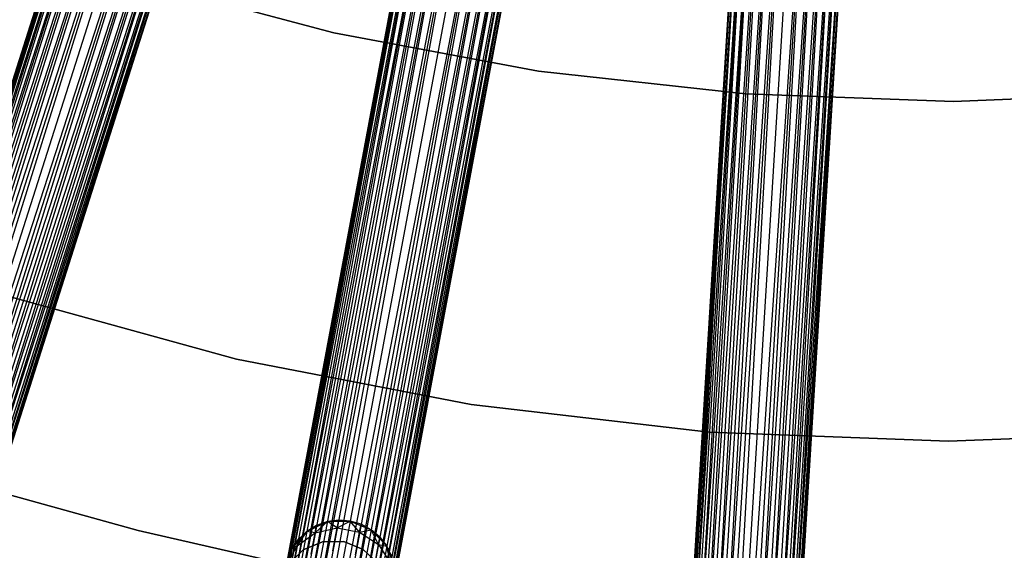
# Model space of a CAD drawing. Extents: x -102 to 102, y -101 to 102.
# Tile 109 of 256: x -17 to 1, y -59 to -49. Entities that reach past the tile are written whole.
import ezdxf

# ---------------------------------------------------------------- set-up
doc = ezdxf.new("R2010")
doc.units = 0
doc.header["$LTSCALE"] = 25.4
doc.layers.get('0').update_dxf_attribs({"linetype": 'CONTINUOUS'})

# ---------------------------------------------------------------- blocks, each defined once
blk = doc.blocks.new('NL2500011659_STL')
at = {"color": 0}
for p, q in [((-25.366, -76.562, -7.395), (-14.034, -40.94, -7.605)), ((-14.034, -40.94, -7.395), (-25.366, -76.562, -7.395)), ((-25.366, -76.562, -7.395), (-14.034, -40.94, -7.605)), ((-14.034, -40.94, -7.395), (-25.366, -76.562, -7.395)), ((-14.034, -40.94, -7.605), (-25.325, -76.575, -7.809)), ((-14.034, -40.94, -7.605), (-25.325, -76.575, -7.809)), ((-13.993, -40.953, -7.191), (-25.366, -76.562, -7.395)), ((-13.993, -40.953, -7.191), (-25.366, -76.562, -7.395)), ((-13.993, -40.953, -7.809), (-25.325, -76.575, -7.809)), ((-13.993, -40.953, -7.809), (-25.325, -76.575, -7.809)), ((-25.325, -76.575, -7.809), (-13.912, -40.979, -8)), ((-25.325, -76.575, -7.809), (-13.912, -40.979, -8)), ((-25.244, -76.601, -7), (-13.993, -40.953, -7.191)), ((-25.244, -76.601, -7), (-13.993, -40.953, -7.191)), ((-13.912, -40.979, -7), (-25.244, -76.601, -7)), ((-13.912, -40.979, -7), (-25.244, -76.601, -7)), ((-13.795, -41.016, -6.831), (-25.244, -76.601, -7)), ((-13.795, -41.016, -6.831), (-25.244, -76.601, -7)), ((-13.912, -40.979, -8), (-25.127, -76.638, -8.169)), ((-13.912, -40.979, -8), (-25.127, -76.638, -8.169)), ((-13.795, -41.016, -8.169), (-25.127, -76.638, -8.169)), ((-13.795, -41.016, -8.169), (-25.127, -76.638, -8.169)), ((-25.127, -76.638, -8.169), (-13.646, -41.063, -8.309)), ((-25.127, -76.638, -8.169), (-13.646, -41.063, -8.309)), ((-24.979, -76.685, -6.691), (-13.795, -41.016, -6.831)), ((-24.979, -76.685, -6.691), (-13.795, -41.016, -6.831)), ((-13.646, -41.063, -6.691), (-24.979, -76.685, -6.691)), ((-13.646, -41.063, -6.691), (-24.979, -76.685, -6.691)), ((-13.474, -41.118, -6.586), (-24.979, -76.685, -6.691)), ((-13.474, -41.118, -6.586), (-24.979, -76.685, -6.691)), ((-13.646, -41.063, -8.309), (-24.806, -76.74, -8.414)), ((-13.646, -41.063, -8.309), (-24.806, -76.74, -8.414)), ((-13.474, -41.118, -8.414), (-24.806, -76.74, -8.414)), ((-13.474, -41.118, -8.414), (-24.806, -76.74, -8.414)), ((-24.617, -76.801, -6.522), (-13.474, -41.118, -6.586)), ((-24.617, -76.801, -6.522), (-13.474, -41.118, -6.586)), ((-24.806, -76.74, -8.414), (-13.284, -41.179, -8.478)), ((-24.806, -76.74, -8.414), (-13.284, -41.179, -8.478)), ((-13.284, -41.179, -6.522), (-24.617, -76.801, -6.522)), ((-13.284, -41.179, -6.522), (-24.617, -76.801, -6.522)), ((-13.284, -41.179, -8.478), (-24.418, -76.864, -8.5)), ((-13.284, -41.179, -8.478), (-24.418, -76.864, -8.5)), ((-13.086, -41.242, -6.5), (-24.418, -76.864, -6.5)), ((-13.086, -41.242, -6.5), (-24.418, -76.864, -6.5)), ((-13.086, -41.242, -8.5), (-24.418, -76.864, -8.5)), ((-13.086, -41.242, -8.5), (-24.418, -76.864, -8.5)), ((-12.888, -41.305, -8.478), (-24.418, -76.864, -8.5)), ((-12.888, -41.305, -8.478), (-24.418, -76.864, -8.5)), ((-12.888, -41.305, -6.522), (-24.22, -76.927, -6.522)), ((-12.888, -41.305, -6.522), (-24.22, -76.927, -6.522)), ((-12.888, -41.305, -8.478), (-24.031, -76.987, -8.414)), ((-12.888, -41.305, -8.478), (-24.031, -76.987, -8.414)), ((-12.699, -41.365, -6.586), (-24.22, -76.927, -6.522)), ((-12.699, -41.365, -6.586), (-24.22, -76.927, -6.522)), ((-12.699, -41.365, -8.414), (-24.031, -76.987, -8.414)), ((-12.699, -41.365, -8.414), (-24.031, -76.987, -8.414)), ((-24.031, -76.987, -8.414), (-12.526, -41.42, -8.309)), ((-24.031, -76.987, -8.414), (-12.526, -41.42, -8.309)), ((-23.858, -77.042, -6.691), (-12.699, -41.365, -6.586)), ((-23.858, -77.042, -6.691), (-12.699, -41.365, -6.586)), ((-12.526, -41.42, -6.691), (-23.858, -77.042, -6.691)), ((-12.526, -41.42, -6.691), (-23.858, -77.042, -6.691)), ((-12.378, -41.467, -6.831), (-23.858, -77.042, -6.691)), ((-12.378, -41.467, -6.831), (-23.858, -77.042, -6.691)), ((-12.526, -41.42, -8.309), (-23.71, -77.089, -8.169)), ((-12.526, -41.42, -8.309), (-23.71, -77.089, -8.169)), ((-12.378, -41.467, -8.169), (-23.71, -77.089, -8.169)), ((-12.378, -41.467, -8.169), (-23.71, -77.089, -8.169)), ((-23.593, -77.126, -7), (-12.378, -41.467, -6.831)), ((-23.593, -77.126, -7), (-12.378, -41.467, -6.831)), ((-23.71, -77.089, -8.169), (-12.261, -41.504, -8)), ((-23.71, -77.089, -8.169), (-12.261, -41.504, -8)), ((-12.261, -41.504, -7), (-23.593, -77.126, -7)), ((-12.261, -41.504, -7), (-23.593, -77.126, -7)), ((-12.18, -41.53, -7.191), (-23.593, -77.126, -7)), ((-12.18, -41.53, -7.191), (-23.593, -77.126, -7)), ((-12.261, -41.504, -8), (-23.512, -77.152, -7.809)), ((-12.261, -41.504, -8), (-23.512, -77.152, -7.809)), ((-12.18, -41.53, -7.809), (-23.512, -77.152, -7.809)), ((-12.18, -41.53, -7.809), (-23.512, -77.152, -7.809)), ((-23.512, -77.152, -7.809), (-12.139, -41.543, -7.605)), ((-23.512, -77.152, -7.809), (-12.139, -41.543, -7.605)), ((-23.471, -77.165, -7.395), (-12.18, -41.53, -7.191)), ((-23.471, -77.165, -7.395), (-12.18, -41.53, -7.191)), ((-12.139, -41.543, -7.395), (-23.471, -77.165, -7.395)), ((-12.139, -41.543, -7.605), (-23.471, -77.165, -7.395)), ((-12.139, -41.543, -7.605), (-23.471, -77.165, -7.395)), ((-12.139, -41.543, -7.395), (-23.471, -77.165, -7.395)), ((-15.766, -79.101, -7.395), (-8.897, -42.356, -7.605)), ((-8.897, -42.356, -7.395), (-15.766, -79.101, -7.395)), ((-15.766, -79.101, -7.395), (-8.897, -42.356, -7.605)), ((-8.897, -42.356, -7.395), (-15.766, -79.101, -7.395)), ((-8.855, -42.364, -7.191), (-15.766, -79.101, -7.395)), ((-8.855, -42.364, -7.191), (-15.766, -79.101, -7.395)), ((-8.897, -42.356, -7.605), (-15.723, -79.109, -7.809)), ((-8.897, -42.356, -7.605), (-15.723, -79.109, -7.809)), ((-8.855, -42.364, -7.809), (-15.723, -79.109, -7.809)), ((-8.855, -42.364, -7.809), (-15.723, -79.109, -7.809)), ((-15.723, -79.109, -7.809), (-8.771, -42.38, -8)), ((-15.723, -79.109, -7.809), (-8.771, -42.38, -8)), ((-15.64, -79.125, -7), (-8.855, -42.364, -7.191)), ((-15.64, -79.125, -7), (-8.855, -42.364, -7.191)), ((-8.771, -42.38, -7), (-15.64, -79.125, -7)), ((-8.771, -42.38, -7), (-15.64, -79.125, -7)), ((-8.771, -42.38, -8), (-15.519, -79.147, -8.169)), ((-8.771, -42.38, -8), (-15.519, -79.147, -8.169)), ((-8.65, -42.403, -6.831), (-15.64, -79.125, -7)), ((-8.65, -42.403, -6.831), (-15.64, -79.125, -7)), ((-8.65, -42.403, -8.169), (-15.519, -79.147, -8.169)), ((-8.65, -42.403, -8.169), (-15.519, -79.147, -8.169)), ((-15.519, -79.147, -8.169), (-8.497, -42.431, -8.309)), ((-15.519, -79.147, -8.169), (-8.497, -42.431, -8.309)), ((-15.366, -79.176, -6.691), (-8.65, -42.403, -6.831)), ((-15.366, -79.176, -6.691), (-8.65, -42.403, -6.831)), ((-8.497, -42.431, -6.691), (-15.366, -79.176, -6.691)), ((-8.497, -42.431, -6.691), (-15.366, -79.176, -6.691)), ((-8.319, -42.464, -6.586), (-15.366, -79.176, -6.691)), ((-8.319, -42.464, -6.586), (-15.366, -79.176, -6.691)), ((-8.497, -42.431, -8.309), (-15.188, -79.209, -8.414)), ((-8.497, -42.431, -8.309), (-15.188, -79.209, -8.414)), ((-8.319, -42.464, -8.414), (-15.188, -79.209, -8.414)), ((-8.319, -42.464, -8.414), (-15.188, -79.209, -8.414)), ((-15.188, -79.209, -8.414), (-8.124, -42.501, -8.478)), ((-15.188, -79.209, -8.414), (-8.124, -42.501, -8.478)), ((-14.993, -79.245, -6.522), (-8.319, -42.464, -6.586)), ((-14.993, -79.245, -6.522), (-8.319, -42.464, -6.586)), ((-8.124, -42.501, -6.522), (-14.993, -79.245, -6.522)), ((-8.124, -42.501, -6.522), (-14.993, -79.245, -6.522)), ((-8.124, -42.501, -8.478), (-14.788, -79.284, -8.5)), ((-8.124, -42.501, -8.478), (-14.788, -79.284, -8.5)), ((-7.92, -42.539, -6.5), (-14.788, -79.284, -6.5)), ((-7.92, -42.539, -6.5), (-14.788, -79.284, -6.5)), ((-7.92, -42.539, -8.5), (-14.788, -79.284, -8.5)), ((-7.92, -42.539, -8.5), (-14.788, -79.284, -8.5)), ((-7.715, -42.577, -8.478), (-14.788, -79.284, -8.5)), ((-7.715, -42.577, -8.478), (-14.788, -79.284, -8.5)), ((-7.715, -42.577, -6.522), (-14.584, -79.322, -6.522)), ((-7.715, -42.577, -6.522), (-14.584, -79.322, -6.522)), ((-7.52, -42.614, -6.586), (-14.584, -79.322, -6.522)), ((-7.52, -42.614, -6.586), (-14.584, -79.322, -6.522)), ((-7.715, -42.577, -8.478), (-14.389, -79.358, -8.414)), ((-7.715, -42.577, -8.478), (-14.389, -79.358, -8.414)), ((-7.52, -42.614, -8.414), (-14.389, -79.358, -8.414)), ((-7.52, -42.614, -8.414), (-14.389, -79.358, -8.414)), ((-14.389, -79.358, -8.414), (-7.342, -42.647, -8.309)), ((-14.389, -79.358, -8.414), (-7.342, -42.647, -8.309)), ((-14.211, -79.392, -6.691), (-7.52, -42.614, -6.586)), ((-14.211, -79.392, -6.691), (-7.52, -42.614, -6.586)), ((-7.342, -42.647, -6.691), (-14.211, -79.392, -6.691)), ((-7.342, -42.647, -6.691), (-14.211, -79.392, -6.691)), ((-7.189, -42.676, -6.831), (-14.211, -79.392, -6.691)), ((-7.189, -42.676, -6.831), (-14.211, -79.392, -6.691)), ((-7.342, -42.647, -8.309), (-14.058, -79.42, -8.169)), ((-7.342, -42.647, -8.309), (-14.058, -79.42, -8.169)), ((-7.189, -42.676, -8.169), (-14.058, -79.42, -8.169)), ((-7.189, -42.676, -8.169), (-14.058, -79.42, -8.169)), ((-14.058, -79.42, -8.169), (-7.068, -42.698, -8)), ((-14.058, -79.42, -8.169), (-7.068, -42.698, -8)), ((-13.937, -79.443, -7), (-7.189, -42.676, -6.831)), ((-13.937, -79.443, -7), (-7.189, -42.676, -6.831)), ((-7.068, -42.698, -7), (-13.937, -79.443, -7)), ((-7.068, -42.698, -7), (-13.937, -79.443, -7)), ((-6.985, -42.714, -7.191), (-13.937, -79.443, -7)), ((-6.985, -42.714, -7.191), (-13.937, -79.443, -7)), ((-7.068, -42.698, -8), (-13.854, -79.458, -7.809)), ((-7.068, -42.698, -8), (-13.854, -79.458, -7.809)), ((-6.985, -42.714, -7.809), (-13.854, -79.458, -7.809)), ((-6.985, -42.714, -7.809), (-13.854, -79.458, -7.809)), ((-13.854, -79.458, -7.809), (-6.942, -42.722, -7.605)), ((-13.854, -79.458, -7.809), (-6.942, -42.722, -7.605)), ((-13.811, -79.466, -7.395), (-6.985, -42.714, -7.191)), ((-13.811, -79.466, -7.395), (-6.985, -42.714, -7.191)), ((-6.942, -42.722, -7.395), (-13.811, -79.466, -7.395)), ((-6.942, -42.722, -7.605), (-13.811, -79.466, -7.395)), ((-6.942, -42.722, -7.605), (-13.811, -79.466, -7.395)), ((-6.942, -42.722, -7.395), (-13.811, -79.466, -7.395)), ((-5.927, -80.441, -7.395), (-3.625, -43.131, -7.605)), ((-3.625, -43.131, -7.395), (-5.927, -80.441, -7.395)), ((-5.927, -80.441, -7.395), (-3.625, -43.131, -7.605)), ((-3.625, -43.131, -7.395), (-5.927, -80.441, -7.395)), ((-3.582, -43.133, -7.191), (-5.927, -80.441, -7.395)), ((-3.582, -43.133, -7.191), (-5.927, -80.441, -7.395)), ((-3.625, -43.131, -7.605), (-5.883, -80.443, -7.809)), ((-3.625, -43.131, -7.605), (-5.883, -80.443, -7.809)), ((-3.582, -43.133, -7.809), (-5.883, -80.443, -7.809)), ((-3.582, -43.133, -7.809), (-5.883, -80.443, -7.809)), ((-5.883, -80.443, -7.809), (-3.497, -43.139, -8)), ((-5.883, -80.443, -7.809), (-3.497, -43.139, -8)), ((-5.798, -80.449, -7), (-3.582, -43.133, -7.191)), ((-5.798, -80.449, -7), (-3.582, -43.133, -7.191)), ((-3.497, -43.139, -7), (-5.798, -80.449, -7)), ((-3.497, -43.139, -7), (-5.798, -80.449, -7)), ((-3.374, -43.146, -6.831), (-5.798, -80.449, -7)), ((-3.374, -43.146, -6.831), (-5.798, -80.449, -7)), ((-3.497, -43.139, -8), (-5.676, -80.456, -8.169)), ((-3.497, -43.139, -8), (-5.676, -80.456, -8.169)), ((-3.374, -43.146, -8.169), (-5.676, -80.456, -8.169)), ((-3.374, -43.146, -8.169), (-5.676, -80.456, -8.169)), ((-5.676, -80.456, -8.169), (-3.219, -43.156, -8.309)), ((-5.676, -80.456, -8.169), (-3.219, -43.156, -8.309)), ((-5.521, -80.466, -6.691), (-3.374, -43.146, -6.831)), ((-5.521, -80.466, -6.691), (-3.374, -43.146, -6.831)), ((-3.219, -43.156, -6.691), (-5.521, -80.466, -6.691)), ((-3.219, -43.156, -6.691), (-5.521, -80.466, -6.691)), ((-3.039, -43.167, -6.586), (-5.521, -80.466, -6.691)), ((-3.039, -43.167, -6.586), (-5.521, -80.466, -6.691)), ((-3.219, -43.156, -8.309), (-5.34, -80.477, -8.414)), ((-3.219, -43.156, -8.309), (-5.34, -80.477, -8.414)), ((-3.039, -43.167, -8.414), (-5.34, -80.477, -8.414)), ((-3.039, -43.167, -8.414), (-5.34, -80.477, -8.414)), ((-5.34, -80.477, -8.414), (-2.84, -43.179, -8.478)), ((-5.34, -80.477, -8.414), (-2.84, -43.179, -8.478)), ((-5.141, -80.489, -6.522), (-3.039, -43.167, -6.586)), ((-5.141, -80.489, -6.522), (-3.039, -43.167, -6.586)), ((-2.84, -43.179, -6.522), (-5.141, -80.489, -6.522)), ((-2.84, -43.179, -6.522), (-5.141, -80.489, -6.522)), ((-2.84, -43.179, -8.478), (-4.934, -80.502, -8.5)), ((-2.84, -43.179, -8.478), (-4.934, -80.502, -8.5)), ((-2.633, -43.192, -6.5), (-4.934, -80.502, -6.5)), ((-2.633, -43.192, -6.5), (-4.934, -80.502, -6.5)), ((-2.633, -43.192, -8.5), (-4.934, -80.502, -8.5)), ((-2.633, -43.192, -8.5), (-4.934, -80.502, -8.5)), ((-2.425, -43.205, -8.478), (-4.934, -80.502, -8.5)), ((-2.425, -43.205, -8.478), (-4.934, -80.502, -8.5)), ((-2.425, -43.205, -6.522), (-4.726, -80.515, -6.522)), ((-2.425, -43.205, -6.522), (-4.726, -80.515, -6.522)), ((-2.227, -43.217, -6.586), (-4.726, -80.515, -6.522)), ((-2.227, -43.217, -6.586), (-4.726, -80.515, -6.522)), ((-2.425, -43.205, -8.478), (-4.528, -80.527, -8.414)), ((-2.425, -43.205, -8.478), (-4.528, -80.527, -8.414)), ((-2.227, -43.217, -8.414), (-4.528, -80.527, -8.414)), ((-2.227, -43.217, -8.414), (-4.528, -80.527, -8.414)), ((-4.528, -80.527, -8.414), (-2.046, -43.228, -8.309)), ((-4.528, -80.527, -8.414), (-2.046, -43.228, -8.309)), ((-4.347, -80.538, -6.691), (-2.227, -43.217, -6.586)), ((-4.347, -80.538, -6.691), (-2.227, -43.217, -6.586)), ((-2.046, -43.228, -6.691), (-4.347, -80.538, -6.691)), ((-2.046, -43.228, -6.691), (-4.347, -80.538, -6.691)), ((-1.891, -43.238, -6.831), (-4.347, -80.538, -6.691)), ((-1.891, -43.238, -6.831), (-4.347, -80.538, -6.691)), ((-2.046, -43.228, -8.309), (-4.192, -80.548, -8.169)), ((-2.046, -43.228, -8.309), (-4.192, -80.548, -8.169)), ((-1.891, -43.238, -8.169), (-4.192, -80.548, -8.169)), ((-1.891, -43.238, -8.169), (-4.192, -80.548, -8.169)), ((-4.192, -80.548, -8.169), (-1.768, -43.245, -8)), ((-4.192, -80.548, -8.169), (-1.768, -43.245, -8)), ((-4.07, -80.555, -7), (-1.891, -43.238, -6.831)), ((-4.07, -80.555, -7), (-1.891, -43.238, -6.831)), ((-1.768, -43.245, -7), (-4.07, -80.555, -7)), ((-1.768, -43.245, -7), (-4.07, -80.555, -7)), ((-1.683, -43.25, -7.191), (-4.07, -80.555, -7)), ((-1.683, -43.25, -7.191), (-4.07, -80.555, -7)), ((-1.768, -43.245, -8), (-3.985, -80.561, -7.809)), ((-1.768, -43.245, -8), (-3.985, -80.561, -7.809)), ((-1.683, -43.25, -7.809), (-3.985, -80.561, -7.809)), ((-1.683, -43.25, -7.809), (-3.985, -80.561, -7.809)), ((-3.985, -80.561, -7.809), (-1.64, -43.253, -7.605)), ((-3.985, -80.561, -7.809), (-1.64, -43.253, -7.605)), ((-3.941, -80.563, -7.395), (-1.683, -43.25, -7.191)), ((-3.941, -80.563, -7.395), (-1.683, -43.25, -7.191)), ((-1.64, -43.253, -7.395), (-3.941, -80.563, -7.395)), ((-1.64, -43.253, -7.605), (-3.941, -80.563, -7.395)), ((-1.64, -43.253, -7.605), (-3.941, -80.563, -7.395)), ((-1.64, -43.253, -7.395), (-3.941, -80.563, -7.395)), ((-14.866, -48.578, -308.5), (-11.195, -49.554, -308.5)), ((-11.195, -49.554, -315), (-14.866, -48.578, -315)), ((-14.866, -48.578, -308.5), (-11.195, -49.554, -308.5)), ((-11.195, -49.554, -315), (-14.866, -48.578, -315)), ((-11.195, -49.554, -308.5), (-7.461, -50.253, -308.5)), ((-7.461, -50.253, -315), (-11.195, -49.554, -315)), ((-11.195, -49.554, -308.5), (-7.461, -50.253, -308.5)), ((-11.195, -49.554, -308.5), (-11.195, -49.554, -315)), ((-7.461, -50.253, -315), (-11.195, -49.554, -315)), ((-11.195, -49.554, -308.5), (-11.195, -49.554, -315)), ((-7.461, -50.253, -308.5), (-3.685, -50.671, -308.5)), ((-3.685, -50.671, -315), (-7.461, -50.253, -315)), ((-7.461, -50.253, -308.5), (-3.685, -50.671, -308.5)), ((-7.461, -50.253, -308.5), (-7.461, -50.253, -315)), ((-3.685, -50.671, -315), (-7.461, -50.253, -315)), ((-7.461, -50.253, -308.5), (-7.461, -50.253, -315)), ((-3.685, -50.671, -308.5), (0.112, -50.806, -308.5)), ((0.112, -50.806, -315), (-3.685, -50.671, -315)), ((-3.685, -50.671, -308.5), (0.112, -50.806, -308.5)), ((-3.685, -50.671, -308.5), (-3.685, -50.671, -315)), ((0.112, -50.806, -315), (-3.685, -50.671, -315)), ((-3.685, -50.671, -308.5), (-3.685, -50.671, -315)), ((0.112, -50.806, -308.5), (3.908, -50.657, -308.5)), ((3.908, -50.657, -315), (0.112, -50.806, -315)), ((0.112, -50.806, -308.5), (3.908, -50.657, -308.5)), ((3.908, -50.657, -315), (0.112, -50.806, -315)), ((0.112, -50.806, -308.5), (0.112, -50.806, -315)), ((0.112, -50.806, -308.5), (0.112, -50.806, -315)), ((-17.183, -54.35, -314), (-12.972, -55.507, -314)), ((-12.972, -55.507, -312), (-17.183, -54.35, -312)), ((-12.972, -55.507, -312), (-17.183, -54.35, -312)), ((-17.183, -54.35, -314), (-12.972, -55.507, -314)), ((-12.972, -55.507, -314), (-8.686, -56.338, -314)), ((-8.686, -56.338, -312), (-12.972, -55.507, -312)), ((-12.972, -55.507, -312), (-12.972, -55.507, -314)), ((-12.972, -55.507, -312), (-12.972, -55.507, -314)), ((-8.686, -56.338, -312), (-12.972, -55.507, -312)), ((-12.972, -55.507, -314), (-8.686, -56.338, -314)), ((-8.686, -56.338, -314), (-4.348, -56.839, -314)), ((-4.348, -56.839, -312), (-8.686, -56.338, -312)), ((-8.686, -56.338, -312), (-8.686, -56.338, -314)), ((-8.686, -56.338, -312), (-8.686, -56.338, -314)), ((-4.348, -56.839, -312), (-8.686, -56.338, -312)), ((-8.686, -56.338, -314), (-4.348, -56.839, -314)), ((-4.348, -56.839, -314), (0.015, -57.006, -314)), ((0.015, -57.006, -312), (-4.348, -56.839, -312)), ((-4.348, -56.839, -312), (-4.348, -56.839, -314)), ((-4.348, -56.839, -312), (-4.348, -56.839, -314)), ((0.015, -57.006, -312), (-4.348, -56.839, -312)), ((-4.348, -56.839, -314), (0.015, -57.006, -314)), ((0.015, -57.006, -314), (4.379, -56.839, -314)), ((4.379, -56.839, -312), (0.015, -57.006, -312)), ((4.379, -56.839, -312), (0.015, -57.006, -312)), ((0.015, -57.006, -314), (4.379, -56.839, -314)), ((0.015, -57.006, -314), (0.015, -57.006, -312)), ((0.015, -57.006, -314), (0.015, -57.006, -312)), ((-14.764, -58.638, -312), (-17.47, -57.889, -312)), ((-17.47, -57.889, -314), (-14.764, -58.638, -314)), ((-17.47, -57.889, -314), (-14.764, -58.638, -314)), ((-14.764, -58.638, -312), (-17.47, -57.889, -312)), ((-11.688, -58.652, -314), (-11.312, -58.474, -314)), ((-11.688, -58.652, -314), (-11.312, -58.474, -314)), ((-11.509, -58.543, -309.5), (-11.688, -58.652, -309.5)), ((-11.688, -58.652, -314), (-11.509, -58.543, -309.5)), ((-11.509, -58.543, -309.5), (-11.688, -58.652, -309.5)), ((-11.688, -58.652, -314), (-11.509, -58.543, -309.5)), ((-11.535, -58.678, -308.632), (-11.312, -58.474, -309.5)), ((-11.535, -58.678, -308.632), (-11.312, -58.474, -309.5)), ((-11.535, -58.678, -308.632), (-11.509, -58.543, -309.5)), ((-11.535, -58.678, -308.632), (-11.509, -58.543, -309.5)), ((-11.312, -58.474, -309.5), (-11.509, -58.543, -309.5)), ((-11.509, -58.543, -309.5), (-11.312, -58.474, -314)), ((-11.509, -58.543, -309.5), (-11.312, -58.474, -314)), ((-11.312, -58.474, -309.5), (-11.509, -58.543, -309.5)), ((-11.105, -58.447, -309.5), (-11.312, -58.474, -309.5)), ((-11.312, -58.474, -314), (-11.105, -58.447, -309.5)), ((-11.105, -58.447, -309.5), (-11.312, -58.474, -309.5)), ((-11.312, -58.474, -314), (-11.105, -58.447, -309.5)), ((-11.312, -58.474, -314), (-10.896, -58.463, -314)), ((-11.312, -58.474, -314), (-10.896, -58.463, -314)), ((-11.132, -58.59, -308.58), (-11.312, -58.474, -309.5)), ((-11.132, -58.59, -308.58), (-11.312, -58.474, -309.5)), ((-11.312, -58.474, -309.5), (-11.312, -58.474, -314)), ((-11.312, -58.474, -309.5), (-11.312, -58.474, -314)), ((-11.132, -58.59, -308.58), (-11.105, -58.447, -309.5)), ((-11.132, -58.59, -308.58), (-11.105, -58.447, -309.5)), ((-11.132, -58.59, -308.58), (-10.896, -58.463, -309.5)), ((-11.132, -58.59, -308.58), (-10.896, -58.463, -309.5)), ((-10.896, -58.463, -309.5), (-11.105, -58.447, -309.5)), ((-11.105, -58.447, -309.5), (-10.896, -58.463, -314)), ((-10.896, -58.463, -309.5), (-11.105, -58.447, -309.5)), ((-11.105, -58.447, -309.5), (-10.896, -58.463, -314)), ((-10.896, -58.463, -314), (-10.512, -58.623, -314)), ((-10.723, -58.666, -308.58), (-10.896, -58.463, -309.5)), ((-10.723, -58.666, -308.58), (-10.896, -58.463, -309.5)), ((-10.696, -58.523, -309.5), (-10.896, -58.463, -309.5)), ((-10.896, -58.463, -309.5), (-10.896, -58.463, -314)), ((-10.896, -58.463, -309.5), (-10.896, -58.463, -314)), ((-10.696, -58.523, -309.5), (-10.896, -58.463, -309.5)), ((-10.696, -58.523, -309.5), (-10.896, -58.463, -314)), ((-10.696, -58.523, -309.5), (-10.896, -58.463, -314)), ((-10.896, -58.463, -314), (-10.512, -58.623, -314)), ((-10.723, -58.666, -308.58), (-10.696, -58.523, -309.5)), ((-10.723, -58.666, -308.58), (-10.696, -58.523, -309.5)), ((-10.512, -58.623, -309.5), (-10.696, -58.523, -309.5)), ((-10.696, -58.523, -309.5), (-10.512, -58.623, -314)), ((-10.696, -58.523, -309.5), (-10.512, -58.623, -314)), ((-10.512, -58.623, -309.5), (-10.696, -58.523, -309.5)), ((-12.027, -59.261, -312), (-14.764, -58.638, -312)), ((-14.764, -58.638, -312), (-14.764, -58.638, -314)), ((-14.764, -58.638, -314), (-12.027, -59.261, -314)), ((-14.764, -58.638, -312), (-14.764, -58.638, -314)), ((-14.764, -58.638, -314), (-12.027, -59.261, -314)), ((-12.027, -59.261, -312), (-14.764, -58.638, -312)), ((-11.958, -58.968, -314), (-11.688, -58.652, -314)), ((-11.958, -58.968, -314), (-11.688, -58.652, -314)), ((-11.862, -58.916, -308.727), (-11.688, -58.652, -309.5)), ((-11.862, -58.916, -308.727), (-11.688, -58.652, -309.5)), ((-11.862, -58.916, -308.727), (-11.535, -58.678, -308.632)), ((-11.862, -58.916, -308.727), (-11.535, -58.678, -308.632)), ((-11.688, -58.652, -309.5), (-11.84, -58.796, -309.5)), ((-11.84, -58.796, -309.5), (-11.688, -58.652, -314)), ((-11.84, -58.796, -309.5), (-11.688, -58.652, -314)), ((-11.688, -58.652, -309.5), (-11.84, -58.796, -309.5)), ((-11.535, -58.678, -308.632), (-11.688, -58.652, -309.5)), ((-11.535, -58.678, -308.632), (-11.688, -58.652, -309.5)), ((-11.688, -58.652, -309.5), (-11.688, -58.652, -314)), ((-11.688, -58.652, -309.5), (-11.688, -58.652, -314)), ((-11.608, -59.07, -307.849), (-11.535, -58.678, -308.632)), ((-11.608, -59.07, -307.849), (-11.535, -58.678, -308.632)), ((-11.535, -58.678, -308.632), (-11.132, -58.59, -308.58)), ((-11.535, -58.678, -308.632), (-11.132, -58.59, -308.58)), ((-11.209, -59.006, -307.749), (-11.132, -58.59, -308.58)), ((-11.209, -59.006, -307.749), (-11.132, -58.59, -308.58)), ((-11.132, -58.59, -308.58), (-10.723, -58.666, -308.58)), ((-11.132, -58.59, -308.58), (-10.723, -58.666, -308.58)), ((-10.801, -59.082, -307.749), (-10.723, -58.666, -308.58)), ((-10.801, -59.082, -307.749), (-10.723, -58.666, -308.58)), ((-10.723, -58.666, -308.58), (-10.512, -58.623, -309.5)), ((-10.723, -58.666, -308.58), (-10.512, -58.623, -309.5)), ((-10.723, -58.666, -308.58), (-10.379, -58.894, -308.632)), ((-10.723, -58.666, -308.58), (-10.379, -58.894, -308.632)), ((-10.512, -58.623, -314), (-10.227, -58.925, -314)), ((-10.379, -58.894, -308.632), (-10.512, -58.623, -309.5)), ((-10.379, -58.894, -308.632), (-10.512, -58.623, -309.5)), ((-10.354, -58.759, -309.5), (-10.512, -58.623, -309.5)), ((-10.512, -58.623, -314), (-10.354, -58.759, -309.5)), ((-10.512, -58.623, -314), (-10.227, -58.925, -314)), ((-10.512, -58.623, -309.5), (-10.512, -58.623, -314)), ((-10.512, -58.623, -309.5), (-10.512, -58.623, -314)), ((-10.354, -58.759, -309.5), (-10.512, -58.623, -309.5)), ((-10.512, -58.623, -314), (-10.354, -58.759, -309.5)), ((-11.84, -58.796, -309.5), (-11.958, -58.968, -309.5)), ((-11.958, -58.968, -314), (-11.84, -58.796, -309.5)), ((-11.84, -58.796, -309.5), (-11.958, -58.968, -309.5)), ((-11.958, -58.968, -314), (-11.84, -58.796, -309.5)), ((-11.862, -58.916, -308.727), (-11.84, -58.796, -309.5)), ((-11.862, -58.916, -308.727), (-11.84, -58.796, -309.5)), ((-11.399, -58.841, -312), (-11.754, -58.99, -312)), ((-11.754, -58.99, -314), (-11.399, -58.841, -314)), ((-11.754, -58.99, -314), (-11.399, -58.841, -314)), ((-11.399, -58.841, -312), (-11.754, -58.99, -312)), ((-11.014, -58.838, -312), (-11.399, -58.841, -312)), ((-11.399, -58.841, -314), (-11.014, -58.838, -314)), ((-11.399, -58.841, -314), (-11.014, -58.838, -314)), ((-11.014, -58.838, -312), (-11.399, -58.841, -312)), ((-11.399, -58.841, -312), (-11.399, -58.841, -314)), ((-11.399, -58.841, -312), (-11.399, -58.841, -314)), ((-10.656, -58.981, -312), (-11.014, -58.838, -312)), ((-11.014, -58.838, -312), (-11.014, -58.838, -314)), ((-11.014, -58.838, -314), (-10.656, -58.981, -314)), ((-11.014, -58.838, -312), (-11.014, -58.838, -314)), ((-11.014, -58.838, -314), (-10.656, -58.981, -314)), ((-10.656, -58.981, -312), (-11.014, -58.838, -312)), ((-10.452, -59.286, -307.849), (-10.379, -58.894, -308.632)), ((-10.452, -59.286, -307.849), (-10.379, -58.894, -308.632)), ((-10.379, -58.894, -308.632), (-10.354, -58.759, -309.5)), ((-10.379, -58.894, -308.632), (-10.354, -58.759, -309.5)), ((-10.379, -58.894, -308.632), (-10.227, -58.925, -309.5)), ((-10.379, -58.894, -308.632), (-10.227, -58.925, -309.5)), ((-10.379, -58.894, -308.632), (-10.159, -59.234, -308.727)), ((-10.379, -58.894, -308.632), (-10.159, -59.234, -308.727)), ((-10.227, -58.925, -309.5), (-10.354, -58.759, -309.5)), ((-10.354, -58.759, -309.5), (-10.227, -58.925, -314)), ((-10.354, -58.759, -309.5), (-10.227, -58.925, -314)), ((-10.227, -58.925, -309.5), (-10.354, -58.759, -309.5)), ((-12.077, -59.366, -314), (-11.958, -58.968, -314)), ((-12.077, -59.366, -314), (-11.958, -58.968, -314)), ((-12.057, -59.262, -308.85), (-11.862, -58.916, -308.727)), ((-12.057, -59.262, -308.85), (-11.862, -58.916, -308.727)), ((-12.057, -59.262, -308.85), (-11.958, -58.968, -309.5)), ((-12.057, -59.262, -308.85), (-11.958, -58.968, -309.5)), ((-11.958, -58.968, -309.5), (-12.039, -59.161, -309.5)), ((-12.039, -59.161, -309.5), (-11.958, -58.968, -314)), ((-12.039, -59.161, -309.5), (-11.958, -58.968, -314)), ((-11.958, -58.968, -309.5), (-12.039, -59.161, -309.5)), ((-11.754, -58.99, -312), (-12.027, -59.261, -312)), ((-12.027, -59.261, -314), (-11.754, -58.99, -314)), ((-12.027, -59.261, -314), (-11.754, -58.99, -314)), ((-11.754, -58.99, -312), (-12.027, -59.261, -312)), ((-11.862, -58.916, -308.727), (-11.958, -58.968, -309.5)), ((-11.862, -58.916, -308.727), (-11.958, -58.968, -309.5)), ((-11.958, -58.968, -309.5), (-11.958, -58.968, -314)), ((-11.958, -58.968, -309.5), (-11.958, -58.968, -314)), ((-11.927, -59.265, -308.031), (-11.862, -58.916, -308.727)), ((-11.927, -59.265, -308.031), (-11.862, -58.916, -308.727)), ((-11.754, -58.99, -312), (-11.754, -58.99, -314)), ((-11.754, -58.99, -312), (-11.754, -58.99, -314)), ((-10.379, -59.247, -312), (-10.656, -58.981, -312)), ((-10.656, -58.981, -312), (-10.656, -58.981, -314)), ((-10.656, -58.981, -314), (-10.379, -59.247, -314)), ((-10.656, -58.981, -312), (-10.656, -58.981, -314)), ((-10.656, -58.981, -314), (-10.379, -59.247, -314)), ((-10.379, -59.247, -312), (-10.656, -58.981, -312)), ((-10.227, -58.925, -314), (-10.089, -59.317, -314)), ((-10.159, -59.234, -308.727), (-10.227, -58.925, -309.5)), ((-10.159, -59.234, -308.727), (-10.227, -58.925, -309.5)), ((-10.137, -59.114, -309.5), (-10.227, -58.925, -309.5)), ((-10.227, -58.925, -314), (-10.137, -59.114, -309.5)), ((-10.227, -58.925, -314), (-10.089, -59.317, -314)), ((-10.227, -58.925, -309.5), (-10.227, -58.925, -314)), ((-10.227, -58.925, -309.5), (-10.227, -58.925, -314)), ((-10.137, -59.114, -309.5), (-10.227, -58.925, -309.5)), ((-10.227, -58.925, -314), (-10.137, -59.114, -309.5))]:
    blk.add_line(p, q, dxfattribs=at)

msp = doc.modelspace()

# ---------------------------------------------------------------- block references
at = {"color": 0}
msp.add_blockref('NL2500011659_STL', (0, 0), dxfattribs=at)

doc.saveas('drawing.dxf')
